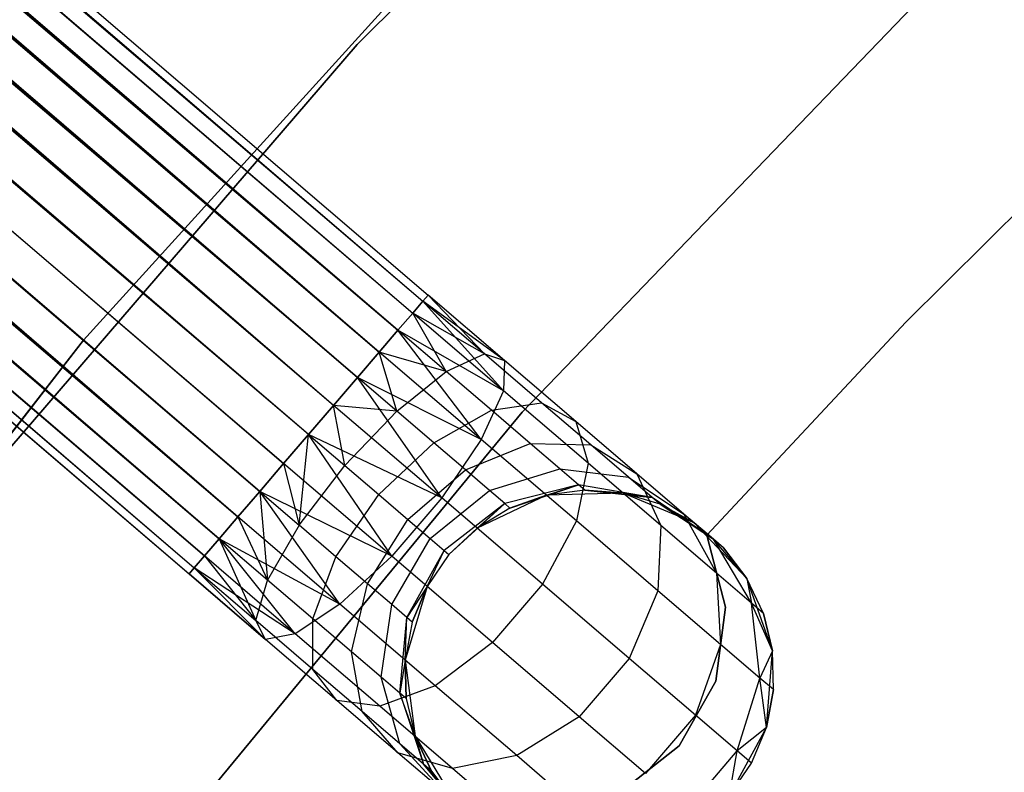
# Model space of a CAD drawing. Extents: x -189 to 189, y -189 to 189.
# Tile 234 of 256: x -34.4 to -29.07, y 26.29 to 30.36. Entities that reach past the tile are written whole.
import ezdxf

# ---------------------------------------------------------------- set-up
doc = ezdxf.new("R2010")
doc.units = 0
doc.header["$LTSCALE"] = 25.4
doc.layers.get('0').update_dxf_attribs({"linetype": 'CONTINUOUS'})

# ---------------------------------------------------------------- blocks, each defined once
blk = doc.blocks.new('CAMELEON-KENAI-C-12244_STL')
at = {"color": 0}
for p, q in [((-127.3222, 110.3222, -9.809), (-32.1848, 28.8707, -9.6045)), ((-127.3222, 110.3222, -9.809), (-32.1848, 28.8707, -9.3955)), ((-127.3222, 110.3222, -9.809), (-32.2131, 28.8376, -9.809)), ((-127.3222, 110.3222, -9.809), (-32.2131, 28.8376, -9.809)), ((-127.3222, 110.3222, -9.809), (-32.1848, 28.8707, -9.6045)), ((-127.3222, 110.3222, -9.809), (-32.1848, 28.8707, -9.3955)), ((-127.2939, 110.3552, -9.3955), (-32.1848, 28.8707, -9.3955)), ((-127.2939, 110.3552, -9.3955), (-32.1848, 28.8707, -9.3955)), ((-127.2939, 110.3552, -9.3955), (-32.2131, 28.8376, -9.191)), ((-127.2939, 110.3552, -9.3955), (-32.2131, 28.8376, -9.191)), ((-127.3775, 110.2576, -9), (-32.2131, 28.8376, -9.191)), ((-127.3775, 110.2576, -9), (-32.2131, 28.8376, -9.191)), ((-127.3775, 110.2576, -9), (-32.2684, 28.7731, -9)), ((-32.4495, 28.5618, -8.691), (-127.3775, 110.2576, -9)), ((-32.4495, 28.5618, -8.691), (-127.3775, 110.2576, -9)), ((-32.3484, 28.6798, -8.8309), (-127.3775, 110.2576, -9)), ((-32.3484, 28.6798, -8.8309), (-127.3775, 110.2576, -9)), ((-127.3775, 110.2576, -9), (-32.2684, 28.7731, -9)), ((-127.4575, 110.1643, -10.1691), (-32.3484, 28.6798, -10.1691)), ((-127.4575, 110.1643, -10.1691), (-32.3484, 28.6798, -10.1691)), ((-127.4575, 110.1643, -10.1691), (-32.2684, 28.7731, -10)), ((-127.4575, 110.1643, -10.1691), (-32.2684, 28.7731, -10)), ((-127.4575, 110.1643, -10.1691), (-32.2131, 28.8376, -9.809)), ((-127.4575, 110.1643, -10.1691), (-32.2131, 28.8376, -9.809)), ((-127.5586, 110.0463, -8.691), (-32.4495, 28.5618, -8.691)), ((-32.6966, 28.2733, -8.5219), (-127.5586, 110.0463, -8.691)), ((-32.6966, 28.2733, -8.5219), (-127.5586, 110.0463, -8.691)), ((-32.5672, 28.4243, -8.5864), (-127.5586, 110.0463, -8.691)), ((-32.5672, 28.4243, -8.5864), (-127.5586, 110.0463, -8.691)), ((-127.5586, 110.0463, -8.691), (-32.4495, 28.5618, -8.691)), ((-127.6764, 109.9088, -10.4135), (-32.5672, 28.4243, -10.4135)), ((-127.6764, 109.9088, -10.4135), (-32.5672, 28.4243, -10.4135)), ((-127.6764, 109.9088, -10.4135), (-32.4495, 28.5618, -10.309)), ((-127.6764, 109.9088, -10.4135), (-32.4495, 28.5618, -10.309)), ((-127.6764, 109.9088, -10.4135), (-32.3484, 28.6798, -10.1691)), ((-127.6764, 109.9088, -10.4135), (-32.3484, 28.6798, -10.1691)), ((-32.6966, 28.2733, -8.5219), (-127.8057, 109.7578, -8.5219)), ((-32.6966, 28.2733, -8.5219), (-127.8057, 109.7578, -8.5219)), ((-32.5672, 28.4243, -10.4135), (-127.941, 109.5999, -10.5)), ((-32.8319, 28.1154, -8.5), (-127.941, 109.5999, -8.5)), ((-32.8319, 28.1154, -8.5), (-127.941, 109.5999, -8.5)), ((-32.6966, 28.2733, -10.4781), (-127.941, 109.5999, -10.5)), ((-32.5672, 28.4243, -10.4135), (-127.941, 109.5999, -10.5)), ((-32.6966, 28.2733, -10.4781), (-127.941, 109.5999, -10.5)), ((-32.8319, 28.1154, -10.5), (-127.941, 109.5999, -10.5)), ((-32.8319, 28.1154, -10.5), (-127.941, 109.5999, -10.5)), ((-128.0763, 109.442, -8.5219), (-32.9671, 27.9575, -8.5219)), ((-33.2143, 27.669, -8.691), (-128.0763, 109.442, -8.5219)), ((-33.2143, 27.669, -8.691), (-128.0763, 109.442, -8.5219)), ((-33.0965, 27.8065, -8.5864), (-128.0763, 109.442, -8.5219)), ((-33.0965, 27.8065, -8.5864), (-128.0763, 109.442, -8.5219)), ((-128.0763, 109.442, -8.5219), (-32.9671, 27.9575, -8.5219)), ((-128.2056, 109.291, -10.4135), (-33.2143, 27.669, -10.309)), ((-128.2056, 109.291, -10.4135), (-33.2143, 27.669, -10.309)), ((-128.2056, 109.291, -10.4135), (-33.0965, 27.8065, -10.4135)), ((-32.8319, 28.1154, -10.5), (-128.2056, 109.291, -10.4135)), ((-32.8319, 28.1154, -10.5), (-128.2056, 109.291, -10.4135)), ((-32.9671, 27.9575, -10.4781), (-128.2056, 109.291, -10.4135)), ((-32.9671, 27.9575, -10.4781), (-128.2056, 109.291, -10.4135)), ((-128.2056, 109.291, -10.4135), (-33.0965, 27.8065, -10.4135)), ((-33.3154, 27.5511, -8.8309), (-128.3234, 109.1535, -8.691)), ((-33.3154, 27.5511, -8.8309), (-128.3234, 109.1535, -8.691)), ((-33.2143, 27.669, -8.691), (-128.3234, 109.1535, -8.691)), ((-33.2143, 27.669, -8.691), (-128.3234, 109.1535, -8.691)), ((-128.4245, 109.0356, -10.1691), (-33.3154, 27.5511, -10.1691)), ((-128.4245, 109.0356, -10.1691), (-33.3154, 27.5511, -10.1691)), ((-128.4245, 109.0356, -10.1691), (-33.2143, 27.669, -10.309)), ((-128.4245, 109.0356, -10.1691), (-33.2143, 27.669, -10.309)), ((-33.3953, 27.4577, -9), (-128.5044, 108.9423, -9)), ((-128.5044, 108.9423, -9), (-33.4506, 27.3932, -9.191)), ((-33.3953, 27.4577, -9), (-128.5044, 108.9423, -9)), ((-33.3154, 27.5511, -8.8309), (-128.5044, 108.9423, -9)), ((-33.3154, 27.5511, -8.8309), (-128.5044, 108.9423, -9)), ((-128.5044, 108.9423, -9), (-33.4506, 27.3932, -9.191)), ((-128.5044, 108.9423, -9), (-33.4789, 27.3602, -9.3955)), ((-128.5044, 108.9423, -9), (-33.4789, 27.3602, -9.3955)), ((-128.5598, 108.8777, -9.809), (-33.4506, 27.3932, -9.809)), ((-128.5598, 108.8777, -9.809), (-33.4506, 27.3932, -9.809)), ((-128.5598, 108.8777, -9.809), (-33.3953, 27.4577, -10)), ((-128.5598, 108.8777, -9.809), (-33.3953, 27.4577, -10)), ((-128.5598, 108.8777, -9.809), (-33.3154, 27.5511, -10.1691)), ((-128.5598, 108.8777, -9.809), (-33.3154, 27.5511, -10.1691)), ((-128.588, 108.8447, -9.3955), (-33.4789, 27.3602, -9.3955)), ((-128.588, 108.8447, -9.3955), (-33.4789, 27.3602, -9.6045)), ((-128.588, 108.8447, -9.3955), (-33.4789, 27.3602, -9.3955)), ((-128.588, 108.8447, -9.3955), (-33.4789, 27.3602, -9.6045)), ((-128.588, 108.8447, -9.3955), (-33.4506, 27.3932, -9.809)), ((-128.588, 108.8447, -9.3955), (-33.4506, 27.3932, -9.809)), ((-30.2182, 32.578, -1), (-32.5687, 30.2276, -1)), ((-32.5687, 30.2276, -8.5), (-30.2182, 32.578, -8.5)), ((-30.2182, 32.578, -1), (-32.5687, 30.2276, -1)), ((-32.5687, 30.2276, -8.5), (-30.2182, 32.578, -8.5)), ((-31.8156, 31.0911, -1), (-34.0505, 28.6254, -1)), ((-34.0505, 28.6254), (-31.8156, 31.0911)), ((-31.8156, 31.0911, -1), (-34.0505, 28.6254, -1)), ((-34.0505, 28.6254), (-31.8156, 31.0911)), ((-31.6757, 28.237, -1), (-29.4208, 30.58, -1)), ((-29.4208, 30.58, -8.5), (-31.6757, 28.237, -8.5)), ((-29.4208, 30.58, -8.5), (-31.6757, 28.237, -8.5)), ((-31.6757, 28.237, -1), (-29.4208, 30.58, -1)), ((-32.5687, 30.2276, -1), (-34.737, 27.708, -1)), ((-34.737, 27.708, -8.5), (-32.5687, 30.2276, -8.5)), ((-32.5687, 30.2276, -1), (-34.737, 27.708, -1)), ((-34.737, 27.708, -8.5), (-32.5687, 30.2276, -8.5)), ((-32.5687, 30.2276, -1), (-32.5687, 30.2276, -8.5)), ((-32.5687, 30.2276, -1), (-32.5687, 30.2276, -8.5)), ((-29.6004, 28.7236, -2), (-28.4799, 29.8353, -2)), ((-28.4799, 29.8353, -4), (-29.6004, 28.7236, -4)), ((-28.4799, 29.8353, -4), (-29.6004, 28.7236, -4)), ((-29.6004, 28.7236, -2), (-28.4799, 29.8353, -2)), ((-32.2131, 28.8376, -9.191), (-32.2684, 28.7731, -9)), ((-32.2684, 28.7731, -10), (-32.2131, 28.8376, -9.809)), ((-32.2684, 28.7731, -10), (-32.2131, 28.8376, -9.809)), ((-32.2131, 28.8376, -9.191), (-32.2684, 28.7731, -9)), ((-32.1848, 28.8707, -9.3955), (-32.2131, 28.8376, -9.191)), ((-32.2131, 28.8376, -9.809), (-32.1848, 28.8707, -9.6045)), ((-32.2131, 28.8376, -9.809), (-32.1848, 28.8707, -9.6045)), ((-32.1848, 28.8707, -9.3955), (-32.2131, 28.8376, -9.191)), ((-31.8807, 28.5529, -9.1334), (-32.2131, 28.8376, -9.191)), ((-31.8807, 28.5529, -9.1334), (-32.2131, 28.8376, -9.191)), ((-31.7712, 28.5163, -9.5328), (-32.2131, 28.8376, -9.809)), ((-31.7712, 28.5163, -9.5328), (-32.2131, 28.8376, -9.809)), ((-31.7771, 28.3521, -9.9148), (-32.2131, 28.8376, -9.809)), ((-31.7771, 28.3521, -9.9148), (-32.2131, 28.8376, -9.809)), ((-31.8807, 28.5529, -9.1334), (-32.1848, 28.8707, -9.3955)), ((-31.8807, 28.5529, -9.1334), (-32.1848, 28.8707, -9.3955)), ((-31.7712, 28.5163, -9.5328), (-32.1848, 28.8707, -9.3955)), ((-31.7712, 28.5163, -9.5328), (-32.1848, 28.8707, -9.6045)), ((-31.7712, 28.5163, -9.5328), (-32.1848, 28.8707, -9.3955)), ((-31.7712, 28.5163, -9.5328), (-32.1848, 28.8707, -9.6045)), ((-32.2684, 28.7731, -9), (-32.3484, 28.6798, -8.8309)), ((-32.3484, 28.6798, -10.1691), (-32.2684, 28.7731, -10)), ((-32.3484, 28.6798, -10.1691), (-32.2684, 28.7731, -10)), ((-32.2684, 28.7731, -9), (-32.3484, 28.6798, -8.8309)), ((-32.0868, 28.4557, -8.7855), (-32.2684, 28.7731, -9)), ((-32.0868, 28.4557, -8.7855), (-32.2684, 28.7731, -9)), ((-31.8807, 28.5529, -9.1334), (-32.2684, 28.7731, -9)), ((-31.8807, 28.5529, -9.1334), (-32.2684, 28.7731, -9)), ((-31.7771, 28.3521, -9.9148), (-32.2684, 28.7731, -10)), ((-31.7771, 28.3521, -9.9148), (-32.2684, 28.7731, -10)), ((-32.3484, 28.6798, -8.8309), (-32.4495, 28.5618, -8.691)), ((-32.4495, 28.5618, -10.309), (-32.3484, 28.6798, -10.1691)), ((-32.4495, 28.5618, -10.309), (-32.3484, 28.6798, -10.1691)), ((-32.3484, 28.6798, -8.8309), (-32.4495, 28.5618, -8.691)), ((-32.0868, 28.4557, -8.7855), (-32.3484, 28.6798, -8.8309)), ((-32.0868, 28.4557, -8.7855), (-32.3484, 28.6798, -8.8309)), ((-31.7771, 28.3521, -9.9148), (-32.3484, 28.6798, -10.1691)), ((-31.7771, 28.3521, -9.9148), (-32.3484, 28.6798, -10.1691)), ((-31.8973, 28.0888, -10.2133), (-32.3484, 28.6798, -10.1691)), ((-31.8973, 28.0888, -10.2133), (-32.3484, 28.6798, -10.1691)), ((-30.6775, 27.5699, -2), (-29.6004, 28.7236, -2)), ((-29.6004, 28.7236, -4), (-30.6775, 27.5699, -4)), ((-29.6004, 28.7236, -4), (-30.6775, 27.5699, -4)), ((-30.6775, 27.5699, -2), (-29.6004, 28.7236, -2)), ((-29.6004, 28.7236, -2), (-29.6004, 28.7236, -4)), ((-29.6004, 28.7236, -2), (-29.6004, 28.7236, -4)), ((-34.0505, 28.6254, -1), (-36.0949, 25.9996, -1)), ((-36.0949, 25.9996), (-34.0505, 28.6254)), ((-34.0505, 28.6254, -1), (-36.0949, 25.9996, -1)), ((-36.0949, 25.9996), (-34.0505, 28.6254)), ((-34.0505, 28.6254, -1), (-34.0505, 28.6254)), ((-34.0505, 28.6254, -1), (-34.0505, 28.6254)), ((-32.4495, 28.5618, -8.691), (-32.5672, 28.4243, -8.5864)), ((-32.5672, 28.4243, -10.4135), (-32.4495, 28.5618, -10.309)), ((-32.5672, 28.4243, -10.4135), (-32.4495, 28.5618, -10.309)), ((-32.4495, 28.5618, -8.691), (-32.5672, 28.4243, -8.5864)), ((-32.3537, 28.2413, -8.5494), (-32.4495, 28.5618, -8.691)), ((-32.3537, 28.2413, -8.5494), (-32.4495, 28.5618, -8.691)), ((-32.0868, 28.4557, -8.7855), (-32.4495, 28.5618, -8.691)), ((-32.0868, 28.4557, -8.7855), (-32.4495, 28.5618, -8.691)), ((-31.8973, 28.0888, -10.2133), (-32.4495, 28.5618, -10.309)), ((-31.8973, 28.0888, -10.2133), (-32.4495, 28.5618, -10.309)), ((-32.0868, 28.4557, -8.7855), (-31.8807, 28.5529, -9.1334)), ((-32.0868, 28.4557, -8.7855), (-31.8807, 28.5529, -9.1334)), ((-31.8807, 28.5529, -9.1334), (-31.7712, 28.5163, -9.5328)), ((-31.571, 28.2876, -8.9644), (-31.8807, 28.5529, -9.1334)), ((-31.571, 28.2876, -8.9644), (-31.8807, 28.5529, -9.1334)), ((-31.8807, 28.5529, -9.1334), (-31.7712, 28.5163, -9.5328)), ((-31.7712, 28.5163, -9.5328), (-31.7771, 28.3521, -9.9148)), ((-31.7712, 28.5163, -9.5328), (-31.7771, 28.3521, -9.9148)), ((-31.3857, 28.186, -9.3226), (-31.7712, 28.5163, -9.5328)), ((-31.3857, 28.186, -9.3226), (-31.7712, 28.5163, -9.5328)), ((-32.5672, 28.4243, -8.5864), (-32.6966, 28.2733, -8.5219)), ((-32.6966, 28.2733, -10.4781), (-32.5672, 28.4243, -10.4135)), ((-32.5672, 28.4243, -8.5864), (-32.6966, 28.2733, -8.5219)), ((-32.6966, 28.2733, -10.4781), (-32.5672, 28.4243, -10.4135)), ((-32.3537, 28.2413, -8.5494), (-32.5672, 28.4243, -8.5864)), ((-32.3537, 28.2413, -8.5494), (-32.5672, 28.4243, -8.5864)), ((-31.8973, 28.0888, -10.2133), (-32.5672, 28.4243, -10.4135)), ((-31.8973, 28.0888, -10.2133), (-32.5672, 28.4243, -10.4135)), ((-32.1113, 27.7718, -10.3767), (-32.5672, 28.4243, -10.4135)), ((-32.1113, 27.7718, -10.3767), (-32.5672, 28.4243, -10.4135)), ((-32.3537, 28.2413, -8.5494), (-32.0868, 28.4557, -8.7855)), ((-32.3537, 28.2413, -8.5494), (-32.0868, 28.4557, -8.7855)), ((-31.843, 28.2468, -8.6526), (-32.0868, 28.4557, -8.7855)), ((-31.843, 28.2468, -8.6526), (-32.0868, 28.4557, -8.7855)), ((-31.7771, 28.3521, -9.9148), (-31.8973, 28.0888, -10.2133)), ((-31.7771, 28.3521, -9.9148), (-31.8973, 28.0888, -10.2133)), ((-31.3192, 27.9598, -9.6651), (-31.7771, 28.3521, -9.9148)), ((-31.3192, 27.9598, -9.6651), (-31.7771, 28.3521, -9.9148)), ((-32.6966, 28.2733, -8.5219), (-32.8319, 28.1154, -8.5)), ((-32.8319, 28.1154, -10.5), (-32.6966, 28.2733, -10.4781)), ((-32.6966, 28.2733, -8.5219), (-32.8319, 28.1154, -8.5)), ((-32.8319, 28.1154, -10.5), (-32.6966, 28.2733, -10.4781)), ((-32.6353, 27.947, -8.4659), (-32.6966, 28.2733, -8.5219)), ((-32.6353, 27.947, -8.4659), (-32.6966, 28.2733, -8.5219)), ((-32.3537, 28.2413, -8.5494), (-32.6966, 28.2733, -8.5219)), ((-32.3537, 28.2413, -8.5494), (-32.6966, 28.2733, -8.5219)), ((-32.1113, 27.7718, -10.3767), (-32.6966, 28.2733, -10.4781)), ((-32.1113, 27.7718, -10.3767), (-32.6966, 28.2733, -10.4781)), ((-32.1547, 28.0709, -8.4409), (-31.843, 28.2468, -8.6526)), ((-32.1547, 28.0709, -8.4409), (-31.843, 28.2468, -8.6526)), ((-31.843, 28.2468, -8.6526), (-31.571, 28.2876, -8.9644)), ((-31.843, 28.2468, -8.6526), (-31.571, 28.2876, -8.9644)), ((-31.6337, 28.0675, -8.4411), (-31.843, 28.2468, -8.6526)), ((-31.6337, 28.0675, -8.4411), (-31.843, 28.2468, -8.6526)), ((-31.571, 28.2876, -8.9644), (-31.3857, 28.186, -9.3226)), ((-31.3051, 28.0597, -8.6957), (-31.571, 28.2876, -8.9644)), ((-31.3051, 28.0597, -8.6957), (-31.571, 28.2876, -8.9644)), ((-31.571, 28.2876, -8.9644), (-31.3857, 28.186, -9.3226)), ((-33.7447, 25.7282, -1), (-31.6757, 28.237, -1)), ((-31.6757, 28.237, -8.5), (-33.7447, 25.7282, -8.5)), ((-31.6757, 28.237, -8.5), (-33.7447, 25.7282, -8.5)), ((-33.7447, 25.7282, -1), (-31.6757, 28.237, -1)), ((-32.6353, 27.947, -8.4659), (-32.3537, 28.2413, -8.5494)), ((-32.6353, 27.947, -8.4659), (-32.3537, 28.2413, -8.5494)), ((-32.1547, 28.0709, -8.4409), (-32.3537, 28.2413, -8.5494)), ((-32.1547, 28.0709, -8.4409), (-32.3537, 28.2413, -8.5494)), ((-31.6757, 28.237, -8.5), (-31.6757, 28.237, -1)), ((-31.6757, 28.237, -8.5), (-31.6757, 28.237, -1)), ((-31.3857, 28.186, -9.3226), (-31.3192, 27.9598, -9.6651)), ((-31.0547, 27.9025, -8.9881), (-31.3857, 28.186, -9.3226)), ((-31.0547, 27.9025, -8.9881), (-31.3857, 28.186, -9.3226)), ((-31.3857, 28.186, -9.3226), (-31.3192, 27.9598, -9.6651)), ((-32.9671, 27.9575, -10.4781), (-32.8319, 28.1154, -10.5)), ((-32.8319, 28.1154, -8.5), (-32.9671, 27.9575, -8.5219)), ((-32.8319, 28.1154, -8.5), (-32.9671, 27.9575, -8.5219)), ((-32.9671, 27.9575, -10.4781), (-32.8319, 28.1154, -10.5)), ((-32.883, 27.6236, -8.5494), (-32.8319, 28.1154, -8.5)), ((-32.883, 27.6236, -8.5494), (-32.8319, 28.1154, -8.5)), ((-32.8319, 28.1154, -8.5), (-32.6353, 27.947, -8.4659)), ((-32.1113, 27.7718, -10.3767), (-32.8319, 28.1154, -10.5)), ((-32.1113, 27.7718, -10.3767), (-32.8319, 28.1154, -10.5)), ((-32.3818, 27.456, -10.3767), (-32.8319, 28.1154, -10.5)), ((-32.3818, 27.456, -10.3767), (-32.8319, 28.1154, -10.5)), ((-32.8319, 28.1154, -8.5), (-32.6353, 27.947, -8.4659)), ((-31.8973, 28.0888, -10.2133), (-32.1113, 27.7718, -10.3767)), ((-31.8973, 28.0888, -10.2133), (-32.1113, 27.7718, -10.3767)), ((-31.3829, 27.648, -9.9327), (-31.8973, 28.0888, -10.2133)), ((-31.3829, 27.648, -9.9327), (-31.8973, 28.0888, -10.2133)), ((-32.4522, 27.7901, -8.366), (-32.1547, 28.0709, -8.4409)), ((-32.4522, 27.7901, -8.366), (-32.1547, 28.0709, -8.4409)), ((-31.9838, 27.9245, -8.2682), (-32.1547, 28.0709, -8.4409)), ((-31.9838, 27.9245, -8.2682), (-32.1547, 28.0709, -8.4409)), ((-31.9838, 27.9245, -8.2682), (-31.6337, 28.0675, -8.4411)), ((-31.9838, 27.9245, -8.2682), (-31.6337, 28.0675, -8.4411)), ((-31.6337, 28.0675, -8.4411), (-31.3051, 28.0597, -8.6957)), ((-31.4731, 27.9299, -8.1654), (-31.6337, 28.0675, -8.4411)), ((-31.4731, 27.9299, -8.1654), (-31.6337, 28.0675, -8.4411)), ((-31.6337, 28.0675, -8.4411), (-31.3051, 28.0597, -8.6957)), ((-31.3051, 28.0597, -8.6957), (-31.0547, 27.9025, -8.9881)), ((-31.101, 27.8849, -8.3455), (-31.3051, 28.0597, -8.6957)), ((-31.101, 27.8849, -8.3455), (-31.3051, 28.0597, -8.6957)), ((-31.3051, 28.0597, -8.6957), (-31.0547, 27.9025, -8.9881)), ((-33.0965, 27.8065, -10.4135), (-32.9671, 27.9575, -10.4781)), ((-32.9671, 27.9575, -8.5219), (-33.0965, 27.8065, -8.5864)), ((-32.9671, 27.9575, -8.5219), (-33.0965, 27.8065, -8.5864)), ((-33.0965, 27.8065, -10.4135), (-32.9671, 27.9575, -10.4781)), ((-32.3818, 27.456, -10.3767), (-32.9671, 27.9575, -10.4781)), ((-32.3818, 27.456, -10.3767), (-32.9671, 27.9575, -10.4781)), ((-32.9671, 27.9575, -8.5219), (-32.883, 27.6236, -8.5494)), ((-32.9671, 27.9575, -8.5219), (-32.883, 27.6236, -8.5494)), ((-32.883, 27.6236, -8.5494), (-32.6353, 27.947, -8.4659)), ((-32.883, 27.6236, -8.5494), (-32.6353, 27.947, -8.4659)), ((-32.6353, 27.947, -8.4659), (-32.4522, 27.7901, -8.366)), ((-32.6353, 27.947, -8.4659), (-32.4522, 27.7901, -8.366)), ((-32.2949, 27.6554, -8.2071), (-31.9838, 27.9245, -8.2682)), ((-32.2949, 27.6554, -8.2071), (-31.9838, 27.9245, -8.2682)), ((-31.8527, 27.8121, -8.0432), (-31.9838, 27.9245, -8.2682)), ((-31.8527, 27.8121, -8.0432), (-31.9838, 27.9245, -8.2682)), ((-31.8527, 27.8121, -8.0432), (-31.4731, 27.9299, -8.1654)), ((-31.8527, 27.8121, -8.0432), (-31.4731, 27.9299, -8.1654)), ((-31.4731, 27.9299, -8.1654), (-31.101, 27.8849, -8.3455)), ((-31.3721, 27.8434, -7.8445), (-31.4731, 27.9299, -8.1654)), ((-31.3721, 27.8434, -7.8445), (-31.4731, 27.9299, -8.1654)), ((-31.4731, 27.9299, -8.1654), (-31.101, 27.8849, -8.3455)), ((-31.3192, 27.9598, -9.6651), (-31.3829, 27.648, -9.9327)), ((-31.3192, 27.9598, -9.6651), (-31.3829, 27.648, -9.9327)), ((-30.926, 27.6229, -9.2678), (-31.3192, 27.9598, -9.6651)), ((-30.926, 27.6229, -9.2678), (-31.3192, 27.9598, -9.6651)), ((-31.101, 27.8849, -8.3455), (-30.8007, 27.6849, -8.5523)), ((-30.9727, 27.775, -7.9377), (-31.101, 27.8849, -8.3455)), ((-30.9727, 27.775, -7.9377), (-31.101, 27.8849, -8.3455)), ((-31.101, 27.8849, -8.3455), (-30.8007, 27.6849, -8.5523)), ((-31.0547, 27.9025, -8.9881), (-30.926, 27.6229, -9.2678)), ((-30.8007, 27.6849, -8.5523), (-31.0547, 27.9025, -8.9881)), ((-30.8007, 27.6849, -8.5523), (-31.0547, 27.9025, -8.9881)), ((-31.0547, 27.9025, -8.9881), (-30.926, 27.6229, -9.2678)), ((-31.3721, 27.8434, -7.8445), (-31.7703, 27.7415, -7.7812)), ((-31.3721, 27.8434, -7.8445), (-31.7703, 27.7415, -7.7812)), ((-31.7422, 27.7174, -7.5), (-31.3721, 27.8434, -7.8445)), ((-31.7422, 27.7174, -7.5), (-31.3721, 27.8434, -7.8445)), ((-31.545, 27.7869, -7.5), (-31.3721, 27.8434, -7.8445)), ((-31.545, 27.7869, -7.5), (-31.3721, 27.8434, -7.8445)), ((-31.3377, 27.8139, -7.5), (-31.3721, 27.8434, -7.8445)), ((-31.3377, 27.8139, -7.5), (-31.3721, 27.8434, -7.8445)), ((-30.9727, 27.775, -7.9377), (-31.3721, 27.8434, -7.8445)), ((-30.9727, 27.775, -7.9377), (-31.3721, 27.8434, -7.8445)), ((-33.2143, 27.669, -10.309), (-33.0965, 27.8065, -10.4135)), ((-33.0965, 27.8065, -8.5864), (-33.2143, 27.669, -8.691)), ((-33.0965, 27.8065, -8.5864), (-33.2143, 27.669, -8.691)), ((-33.2143, 27.669, -10.309), (-33.0965, 27.8065, -10.4135)), ((-32.3818, 27.456, -10.3767), (-33.0965, 27.8065, -10.4135)), ((-32.3818, 27.456, -10.3767), (-33.0965, 27.8065, -10.4135)), ((-32.6622, 27.196, -10.2133), (-33.0965, 27.8065, -10.4135)), ((-32.6622, 27.196, -10.2133), (-33.0965, 27.8065, -10.4135)), ((-33.0965, 27.8065, -8.5864), (-32.883, 27.6236, -8.5494)), ((-33.0965, 27.8065, -8.5864), (-32.883, 27.6236, -8.5494)), ((-33.0965, 27.8065, -8.5864), (-33.0538, 27.327, -8.7855)), ((-33.0965, 27.8065, -8.5864), (-33.0538, 27.327, -8.7855)), ((-32.684, 27.4531, -8.4409), (-32.4522, 27.7901, -8.366)), ((-32.684, 27.4531, -8.4409), (-32.4522, 27.7901, -8.366)), ((-32.4522, 27.7901, -8.366), (-32.2949, 27.6554, -8.2071)), ((-32.4522, 27.7901, -8.366), (-32.2949, 27.6554, -8.2071)), ((-32.1113, 27.7718, -10.3767), (-32.3818, 27.456, -10.3767)), ((-32.1113, 27.7718, -10.3767), (-32.3818, 27.456, -10.3767)), ((-32.1742, 27.552, -8), (-31.8527, 27.8121, -8.0432)), ((-32.1742, 27.552, -8), (-31.8527, 27.8121, -8.0432)), ((-31.5658, 27.3045, -10.0792), (-32.1113, 27.7718, -10.3767)), ((-31.5658, 27.3045, -10.0792), (-32.1113, 27.7718, -10.3767)), ((-31.545, 27.7869, -2), (-31.9206, 27.6085, -2)), ((-31.545, 27.7869, -2), (-31.9206, 27.6085, -2)), ((-31.7703, 27.7415, -7.7812), (-31.8527, 27.8121, -8.0432)), ((-31.7703, 27.7415, -7.7812), (-31.8527, 27.8121, -8.0432)), ((-31.545, 27.7869, -7.5), (-31.7422, 27.7174, -7.5)), ((-31.7422, 27.7174, -7.5), (-31.545, 27.7869, -2)), ((-31.7422, 27.7174, -7.5), (-31.545, 27.7869, -2)), ((-31.545, 27.7869, -7.5), (-31.7422, 27.7174, -7.5)), ((-31.3377, 27.8139, -7.5), (-31.545, 27.7869, -2)), ((-31.3377, 27.8139, -7.5), (-31.545, 27.7869, -7.5)), ((-31.3377, 27.8139, -7.5), (-31.545, 27.7869, -2)), ((-31.3377, 27.8139, -7.5), (-31.545, 27.7869, -7.5)), ((-31.1293, 27.7971, -2), (-31.545, 27.7869, -2)), ((-31.1293, 27.7971, -2), (-31.545, 27.7869, -2)), ((-31.545, 27.7869, -7.5), (-31.545, 27.7869, -2)), ((-31.545, 27.7869, -7.5), (-31.545, 27.7869, -2)), ((-31.1293, 27.7971, -7.5), (-31.3377, 27.8139, -7.5)), ((-31.3377, 27.8139, -7.5), (-31.1293, 27.7971, -2)), ((-31.3377, 27.8139, -7.5), (-31.1293, 27.7971, -2)), ((-31.3377, 27.8139, -7.5), (-30.9727, 27.775, -7.9377)), ((-31.1293, 27.7971, -7.5), (-31.3377, 27.8139, -7.5)), ((-31.3377, 27.8139, -7.5), (-30.9727, 27.775, -7.9377)), ((-30.7454, 27.6374, -2), (-31.1293, 27.7971, -2)), ((-30.929, 27.7375, -7.5), (-31.1293, 27.7971, -2)), ((-30.7454, 27.6374, -2), (-31.1293, 27.7971, -2)), ((-30.929, 27.7375, -7.5), (-31.1293, 27.7971, -7.5)), ((-31.1293, 27.7971, -7.5), (-31.1293, 27.7971, -2)), ((-30.929, 27.7375, -7.5), (-31.1293, 27.7971, -2)), ((-31.1293, 27.7971, -7.5), (-31.1293, 27.7971, -2)), ((-31.1293, 27.7971, -7.5), (-30.9727, 27.775, -7.9377)), ((-31.1293, 27.7971, -7.5), (-30.9727, 27.775, -7.9377)), ((-30.929, 27.7375, -7.5), (-31.1293, 27.7971, -7.5)), ((-30.929, 27.7375, -7.5), (-30.9727, 27.775, -7.9377)), ((-30.929, 27.7375, -7.5), (-30.9727, 27.775, -7.9377)), ((-30.6411, 27.5481, -8.0447), (-30.9727, 27.775, -7.9377)), ((-30.6411, 27.5481, -8.0447), (-30.9727, 27.775, -7.9377)), ((-31.7703, 27.7415, -7.7812), (-32.0983, 27.487, -7.7588)), ((-31.7703, 27.7415, -7.7812), (-32.0983, 27.487, -7.7588)), ((-32.0725, 27.4648, -7.5), (-31.7703, 27.7415, -7.7812)), ((-32.0725, 27.4648, -7.5), (-31.7703, 27.7415, -7.7812)), ((-31.9206, 27.6085, -7.5), (-31.7703, 27.7415, -7.7812)), ((-31.9206, 27.6085, -7.5), (-31.7703, 27.7415, -7.7812)), ((-31.7422, 27.7174, -7.5), (-31.9206, 27.6085, -2)), ((-31.7422, 27.7174, -7.5), (-31.9206, 27.6085, -2)), ((-31.7422, 27.7174, -7.5), (-31.9206, 27.6085, -7.5)), ((-31.7422, 27.7174, -7.5), (-31.9206, 27.6085, -7.5)), ((-31.7422, 27.7174, -7.5), (-31.7703, 27.7415, -7.7812)), ((-31.7422, 27.7174, -7.5), (-31.7703, 27.7415, -7.7812)), ((-30.7454, 27.6374, -7.5), (-30.929, 27.7375, -7.5)), ((-30.929, 27.7375, -7.5), (-30.7454, 27.6374, -2)), ((-30.929, 27.7375, -7.5), (-30.7454, 27.6374, -2)), ((-30.929, 27.7375, -7.5), (-30.6411, 27.5481, -8.0447)), ((-30.929, 27.7375, -7.5), (-30.6411, 27.5481, -8.0447)), ((-30.7454, 27.6374, -7.5), (-30.929, 27.7375, -7.5)), ((-33.3154, 27.5511, -10.1691), (-33.2143, 27.669, -10.309)), ((-33.2143, 27.669, -8.691), (-33.3154, 27.5511, -8.8309)), ((-33.2143, 27.669, -8.691), (-33.3154, 27.5511, -8.8309)), ((-33.3154, 27.5511, -10.1691), (-33.2143, 27.669, -10.309)), ((-32.6622, 27.196, -10.2133), (-33.2143, 27.669, -10.309)), ((-32.6622, 27.196, -10.2133), (-33.2143, 27.669, -10.309)), ((-33.2143, 27.669, -8.691), (-33.0538, 27.327, -8.7855)), ((-33.2143, 27.669, -8.691), (-33.0538, 27.327, -8.7855)), ((-30.8007, 27.6849, -8.5523), (-30.6243, 27.3644, -8.75)), ((-30.6411, 27.5481, -8.0447), (-30.8007, 27.6849, -8.5523)), ((-30.6411, 27.5481, -8.0447), (-30.8007, 27.6849, -8.5523)), ((-30.8007, 27.6849, -8.5523), (-30.6243, 27.3644, -8.75)), ((-32.883, 27.6236, -8.5494), (-33.0538, 27.327, -8.7855)), ((-32.883, 27.6236, -8.5494), (-33.0538, 27.327, -8.7855)), ((-32.684, 27.4531, -8.4409), (-32.883, 27.6236, -8.5494)), ((-32.684, 27.4531, -8.4409), (-32.883, 27.6236, -8.5494)), ((-32.5131, 27.3067, -8.2682), (-32.2949, 27.6554, -8.2071)), ((-32.5131, 27.3067, -8.2682), (-32.2949, 27.6554, -8.2071)), ((-32.2949, 27.6554, -8.2071), (-32.1742, 27.552, -8)), ((-32.2949, 27.6554, -8.2071), (-32.1742, 27.552, -8)), ((-31.9206, 27.6085, -2), (-32.0725, 27.4648, -2)), ((-31.9206, 27.6085, -7.5), (-32.0725, 27.4648, -7.5)), ((-31.9206, 27.6085, -2), (-32.0725, 27.4648, -2)), ((-31.9206, 27.6085, -7.5), (-32.0725, 27.4648, -7.5)), ((-31.9206, 27.6085, -7.5), (-31.9206, 27.6085, -2)), ((-31.9206, 27.6085, -7.5), (-31.9206, 27.6085, -2)), ((-31.3829, 27.648, -9.9327), (-31.5658, 27.3045, -10.0792)), ((-31.3829, 27.648, -9.9327), (-31.5658, 27.3045, -10.0792)), ((-30.9411, 27.2695, -9.4863), (-31.3829, 27.648, -9.9327)), ((-30.9411, 27.2695, -9.4863), (-31.3829, 27.648, -9.9327)), ((-30.926, 27.6229, -9.2678), (-30.9411, 27.2695, -9.4863)), ((-30.926, 27.6229, -9.2678), (-30.9411, 27.2695, -9.4863)), ((-30.6243, 27.3644, -8.75), (-30.926, 27.6229, -9.2678)), ((-30.6243, 27.3644, -8.75), (-30.926, 27.6229, -9.2678)), ((-30.4596, 27.3354, -2), (-30.7454, 27.6374, -2)), ((-30.5866, 27.5014, -7.5), (-30.7454, 27.6374, -2)), ((-30.4596, 27.3354, -2), (-30.7454, 27.6374, -2)), ((-30.5866, 27.5014, -7.5), (-30.7454, 27.6374, -2)), ((-30.7454, 27.6374, -7.5), (-30.6411, 27.5481, -8.0447)), ((-30.7454, 27.6374, -7.5), (-30.7454, 27.6374, -2)), ((-30.7454, 27.6374, -7.5), (-30.7454, 27.6374, -2)), ((-30.7454, 27.6374, -7.5), (-30.6411, 27.5481, -8.0447)), ((-32.382, 27.1944, -8.0432), (-32.1742, 27.552, -8)), ((-32.382, 27.1944, -8.0432), (-32.1742, 27.552, -8)), ((-32.1742, 27.552, -8), (-32.0983, 27.487, -7.7588)), ((-32.1742, 27.552, -8), (-32.0983, 27.487, -7.7588)), ((-30.5752, 27.1801, -2), (-30.6775, 27.5699, -2)), ((-30.6775, 27.5699, -2), (-30.6775, 27.5699, -4)), ((-30.6775, 27.5699, -4), (-30.5752, 27.1801, -4)), ((-30.6775, 27.5699, -2), (-30.6775, 27.5699, -4)), ((-30.6775, 27.5699, -4), (-30.5752, 27.1801, -4)), ((-30.5752, 27.1801, -2), (-30.6775, 27.5699, -2)), ((-33.3953, 27.4577, -10), (-33.3154, 27.5511, -10.1691)), ((-33.3154, 27.5511, -8.8309), (-33.3953, 27.4577, -9)), ((-33.3154, 27.5511, -8.8309), (-33.3953, 27.4577, -9)), ((-33.3953, 27.4577, -10), (-33.3154, 27.5511, -10.1691)), ((-32.6622, 27.196, -10.2133), (-33.3154, 27.5511, -10.1691)), ((-32.6622, 27.196, -10.2133), (-33.3154, 27.5511, -10.1691)), ((-32.904, 27.0368, -9.9148), (-33.3154, 27.5511, -10.1691)), ((-32.904, 27.0368, -9.9148), (-33.3154, 27.5511, -10.1691)), ((-33.0538, 27.327, -8.7855), (-33.3154, 27.5511, -8.8309)), ((-33.3154, 27.5511, -8.8309), (-33.1183, 27.1084, -9.1334)), ((-33.3154, 27.5511, -8.8309), (-33.1183, 27.1084, -9.1334)), ((-33.0538, 27.327, -8.7855), (-33.3154, 27.5511, -8.8309)), ((-30.5866, 27.5014, -7.5), (-30.6411, 27.5481, -8.0447)), ((-30.5866, 27.5014, -7.5), (-30.6411, 27.5481, -8.0447)), ((-30.4596, 27.3354, -7.5), (-30.6411, 27.5481, -8.0447)), ((-30.4596, 27.3354, -7.5), (-30.6411, 27.5481, -8.0447)), ((-30.4346, 27.202, -8.147), (-30.6411, 27.5481, -8.0447)), ((-30.4346, 27.202, -8.147), (-30.6411, 27.5481, -8.0447)), ((-30.4596, 27.3354, -7.5), (-30.5866, 27.5014, -7.5)), ((-30.5866, 27.5014, -7.5), (-30.4596, 27.3354, -2)), ((-30.5866, 27.5014, -7.5), (-30.4596, 27.3354, -2)), ((-30.4596, 27.3354, -7.5), (-30.5866, 27.5014, -7.5)), ((-33.4506, 27.3932, -9.809), (-33.3953, 27.4577, -10)), ((-33.3953, 27.4577, -9), (-33.4506, 27.3932, -9.191)), ((-33.3953, 27.4577, -9), (-33.4506, 27.3932, -9.191)), ((-33.4506, 27.3932, -9.809), (-33.3953, 27.4577, -10)), ((-32.904, 27.0368, -9.9148), (-33.3953, 27.4577, -10)), ((-32.904, 27.0368, -9.9148), (-33.3953, 27.4577, -10)), ((-33.3953, 27.4577, -9), (-33.1183, 27.1084, -9.1334)), ((-33.3953, 27.4577, -9), (-33.1183, 27.1084, -9.1334)), ((-32.81, 27.1181, -8.6526), (-32.684, 27.4531, -8.4409)), ((-32.81, 27.1181, -8.6526), (-32.684, 27.4531, -8.4409)), ((-32.5131, 27.3067, -8.2682), (-32.684, 27.4531, -8.4409)), ((-32.5131, 27.3067, -8.2682), (-32.684, 27.4531, -8.4409)), ((-32.3818, 27.456, -10.3767), (-32.6622, 27.196, -10.2133)), ((-32.3818, 27.456, -10.3767), (-32.6622, 27.196, -10.2133)), ((-31.8363, 26.9887, -10.0792), (-32.3818, 27.456, -10.3767)), ((-31.8363, 26.9887, -10.0792), (-32.3818, 27.456, -10.3767)), ((-32.2996, 27.1238, -7.7812), (-32.0983, 27.487, -7.7588)), ((-32.2996, 27.1238, -7.7812), (-32.0983, 27.487, -7.7588)), ((-32.1911, 27.2927, -7.5), (-32.0983, 27.487, -7.7588)), ((-32.1911, 27.2927, -7.5), (-32.0983, 27.487, -7.7588)), ((-32.0725, 27.4648, -2), (-32.1911, 27.2927, -2)), ((-32.0725, 27.4648, -7.5), (-32.1911, 27.2927, -7.5)), ((-32.0725, 27.4648, -2), (-32.1911, 27.2927, -2)), ((-32.0725, 27.4648, -7.5), (-32.1911, 27.2927, -7.5)), ((-32.0983, 27.487, -7.7588), (-32.0725, 27.4648, -7.5)), ((-32.0983, 27.487, -7.7588), (-32.0725, 27.4648, -7.5)), ((-32.0725, 27.4648, -7.5), (-32.0725, 27.4648, -2)), ((-32.0725, 27.4648, -7.5), (-32.0725, 27.4648, -2)), ((-33.4789, 27.3602, -9.6045), (-33.4506, 27.3932, -9.809)), ((-33.4506, 27.3932, -9.191), (-33.4789, 27.3602, -9.3955)), ((-33.4506, 27.3932, -9.191), (-33.4789, 27.3602, -9.3955)), ((-33.4789, 27.3602, -9.6045), (-33.4506, 27.3932, -9.809)), ((-32.904, 27.0368, -9.9148), (-33.4506, 27.3932, -9.809)), ((-32.904, 27.0368, -9.9148), (-33.4506, 27.3932, -9.809)), ((-33.0653, 27.0058, -9.5328), (-33.4506, 27.3932, -9.809)), ((-33.0653, 27.0058, -9.5328), (-33.4506, 27.3932, -9.809)), ((-33.4506, 27.3932, -9.191), (-33.1183, 27.1084, -9.1334)), ((-33.4506, 27.3932, -9.191), (-33.1183, 27.1084, -9.1334)), ((-33.4506, 27.3932, -9.191), (-33.0653, 27.0058, -9.5328)), ((-33.4506, 27.3932, -9.191), (-33.0653, 27.0058, -9.5328)), ((-33.0653, 27.0058, -9.5328), (-33.4789, 27.3602, -9.6045)), ((-33.4789, 27.3602, -9.3955), (-33.0653, 27.0058, -9.5328)), ((-33.4789, 27.3602, -9.3955), (-33.0653, 27.0058, -9.5328)), ((-33.0653, 27.0058, -9.5328), (-33.4789, 27.3602, -9.6045)), ((-30.6243, 27.3644, -8.75), (-30.6021, 26.979, -8.9045)), ((-30.4346, 27.202, -8.147), (-30.6243, 27.3644, -8.75)), ((-30.4346, 27.202, -8.147), (-30.6243, 27.3644, -8.75)), ((-30.6243, 27.3644, -8.75), (-30.6021, 26.979, -8.9045)), ((-33.1183, 27.1084, -9.1334), (-33.0538, 27.327, -8.7855)), ((-33.1183, 27.1084, -9.1334), (-33.0538, 27.327, -8.7855)), ((-32.81, 27.1181, -8.6526), (-33.0538, 27.327, -8.7855)), ((-32.81, 27.1181, -8.6526), (-33.0538, 27.327, -8.7855)), ((-32.6007, 26.9388, -8.4411), (-32.5131, 27.3067, -8.2682)), ((-32.6007, 26.9388, -8.4411), (-32.5131, 27.3067, -8.2682)), ((-32.382, 27.1944, -8.0432), (-32.5131, 27.3067, -8.2682)), ((-32.382, 27.1944, -8.0432), (-32.5131, 27.3067, -8.2682)), ((-32.1911, 27.2927, -2), (-32.3099, 26.8942, -2)), ((-32.1911, 27.2927, -2), (-32.3099, 26.8942, -2)), ((-32.1911, 27.2927, -7.5), (-32.2996, 27.1238, -7.7812)), ((-32.1911, 27.2927, -7.5), (-32.2996, 27.1238, -7.7812)), ((-32.1911, 27.2927, -7.5), (-32.2714, 27.0997, -7.5)), ((-32.2714, 27.0997, -7.5), (-32.1911, 27.2927, -2)), ((-32.2714, 27.0997, -7.5), (-32.1911, 27.2927, -2)), ((-32.1911, 27.2927, -7.5), (-32.2714, 27.0997, -7.5)), ((-32.1911, 27.2927, -7.5), (-32.1911, 27.2927, -2)), ((-32.1911, 27.2927, -7.5), (-32.1911, 27.2927, -2)), ((-31.5658, 27.3045, -10.0792), (-31.8363, 26.9887, -10.0792)), ((-31.5658, 27.3045, -10.0792), (-31.8363, 26.9887, -10.0792)), ((-31.0974, 26.9032, -9.6059), (-31.5658, 27.3045, -10.0792)), ((-31.0974, 26.9032, -9.6059), (-31.5658, 27.3045, -10.0792)), ((-30.3214, 26.9432, -2), (-30.4596, 27.3354, -2)), ((-30.3699, 27.1465, -7.5), (-30.4596, 27.3354, -2)), ((-30.3214, 26.9432, -2), (-30.4596, 27.3354, -2)), ((-30.3699, 27.1465, -7.5), (-30.4596, 27.3354, -7.5)), ((-30.4596, 27.3354, -7.5), (-30.4596, 27.3354, -2)), ((-30.3699, 27.1465, -7.5), (-30.4596, 27.3354, -2)), ((-30.4596, 27.3354, -7.5), (-30.4596, 27.3354, -2)), ((-30.4596, 27.3354, -7.5), (-30.4346, 27.202, -8.147)), ((-30.3699, 27.1465, -7.5), (-30.4596, 27.3354, -7.5)), ((-30.4596, 27.3354, -7.5), (-30.4346, 27.202, -8.147)), ((-30.9411, 27.2695, -9.4863), (-31.0974, 26.9032, -9.6059)), ((-30.9411, 27.2695, -9.4863), (-31.0974, 26.9032, -9.6059)), ((-30.6021, 26.979, -8.9045), (-30.9411, 27.2695, -9.4863)), ((-30.6021, 26.979, -8.9045), (-30.9411, 27.2695, -9.4863)), ((-32.6622, 27.196, -10.2133), (-32.904, 27.0368, -9.9148)), ((-32.6622, 27.196, -10.2133), (-32.904, 27.0368, -9.9148)), ((-32.1477, 26.7552, -9.9327), (-32.6622, 27.196, -10.2133)), ((-32.1477, 26.7552, -9.9327), (-32.6622, 27.196, -10.2133)), ((-32.4401, 26.8012, -8.1654), (-32.382, 27.1944, -8.0432)), ((-32.4401, 26.8012, -8.1654), (-32.382, 27.1944, -8.0432)), ((-32.2996, 27.1238, -7.7812), (-32.382, 27.1944, -8.0432)), ((-32.2996, 27.1238, -7.7812), (-32.382, 27.1944, -8.0432)), ((-30.6272, 26.7806, -2), (-30.5752, 27.1801, -2)), ((-30.5752, 27.1801, -4), (-30.6272, 26.7806, -4)), ((-30.5752, 27.1801, -4), (-30.6272, 26.7806, -4)), ((-30.6272, 26.7806, -2), (-30.5752, 27.1801, -2)), ((-30.5752, 27.1801, -2), (-30.5752, 27.1801, -4)), ((-30.5752, 27.1801, -2), (-30.5752, 27.1801, -4)), ((-30.3699, 27.1465, -7.5), (-30.4346, 27.202, -8.147)), ((-30.3699, 27.1465, -7.5), (-30.4346, 27.202, -8.147)), ((-30.3214, 26.9432, -7.5), (-30.4346, 27.202, -8.147)), ((-30.3214, 26.9432, -7.5), (-30.4346, 27.202, -8.147)), ((-30.389, 26.7965, -8.227), (-30.4346, 27.202, -8.147)), ((-30.389, 26.7965, -8.227), (-30.4346, 27.202, -8.147)), ((-30.3214, 26.9432, -7.5), (-30.3699, 27.1465, -7.5)), ((-30.3699, 27.1465, -7.5), (-30.3214, 26.9432, -2)), ((-30.3699, 27.1465, -7.5), (-30.3214, 26.9432, -2)), ((-30.3214, 26.9432, -7.5), (-30.3699, 27.1465, -7.5)), ((-33.0653, 27.0058, -9.5328), (-33.1183, 27.1084, -9.1334)), ((-32.8086, 26.8431, -8.9644), (-33.1183, 27.1084, -9.1334)), ((-33.0653, 27.0058, -9.5328), (-33.1183, 27.1084, -9.1334)), ((-32.8086, 26.8431, -8.9644), (-33.1183, 27.1084, -9.1334)), ((-32.8086, 26.8431, -8.9644), (-32.81, 27.1181, -8.6526)), ((-32.6007, 26.9388, -8.4411), (-32.81, 27.1181, -8.6526)), ((-32.8086, 26.8431, -8.9644), (-32.81, 27.1181, -8.6526)), ((-32.6007, 26.9388, -8.4411), (-32.81, 27.1181, -8.6526)), ((-32.3391, 26.7147, -7.8445), (-32.2996, 27.1238, -7.7812)), ((-32.3391, 26.7147, -7.8445), (-32.2996, 27.1238, -7.7812)), ((-32.3099, 26.8942, -7.5), (-32.2996, 27.1238, -7.7812)), ((-32.3099, 26.8942, -7.5), (-32.2996, 27.1238, -7.7812)), ((-32.2714, 27.0997, -7.5), (-32.3099, 26.8942, -2)), ((-32.2714, 27.0997, -7.5), (-32.3099, 26.8942, -7.5)), ((-32.2714, 27.0997, -7.5), (-32.3099, 26.8942, -2)), ((-32.2714, 27.0997, -7.5), (-32.3099, 26.8942, -7.5)), ((-32.2714, 27.0997, -7.5), (-32.2996, 27.1238, -7.7812)), ((-32.2714, 27.0997, -7.5), (-32.2996, 27.1238, -7.7812)), ((-32.904, 27.0368, -9.9148), (-33.0653, 27.0058, -9.5328)), ((-32.904, 27.0368, -9.9148), (-33.0653, 27.0058, -9.5328)), ((-32.4461, 26.6445, -9.6651), (-32.904, 27.0368, -9.9148)), ((-32.4461, 26.6445, -9.6651), (-32.904, 27.0368, -9.9148)), ((-32.6798, 26.6755, -9.3226), (-33.0653, 27.0058, -9.5328)), ((-32.6798, 26.6755, -9.3226), (-33.0653, 27.0058, -9.5328)), ((-31.8363, 26.9887, -10.0792), (-32.1477, 26.7552, -9.9327)), ((-31.8363, 26.9887, -10.0792), (-32.1477, 26.7552, -9.9327)), ((-31.3679, 26.5874, -9.6059), (-31.8363, 26.9887, -10.0792)), ((-31.3679, 26.5874, -9.6059), (-31.8363, 26.9887, -10.0792)), ((-30.6021, 26.979, -8.9045), (-30.738, 26.5953, -8.9891)), ((-30.6021, 26.979, -8.9045), (-30.738, 26.5953, -8.9891)), ((-30.389, 26.7965, -8.227), (-30.6021, 26.979, -8.9045)), ((-30.389, 26.7965, -8.227), (-30.6021, 26.979, -8.9045)), ((-32.5426, 26.6152, -8.6957), (-32.6007, 26.9388, -8.4411)), ((-32.4401, 26.8012, -8.1654), (-32.6007, 26.9388, -8.4411)), ((-32.5426, 26.6152, -8.6957), (-32.6007, 26.9388, -8.4411)), ((-32.4401, 26.8012, -8.1654), (-32.6007, 26.9388, -8.4411)), ((-30.3214, 26.9432, -7.5), (-30.389, 26.7965, -8.227)), ((-30.3214, 26.9432, -7.5), (-30.389, 26.7965, -8.227)), ((-30.3547, 26.5287, -2), (-30.3214, 26.9432, -2)), ((-30.3547, 26.5287, -2), (-30.3214, 26.9432, -2)), ((-30.3163, 26.7342, -7.5), (-30.3214, 26.9432, -2)), ((-30.3163, 26.7342, -7.5), (-30.3214, 26.9432, -7.5)), ((-30.3214, 26.9432, -7.5), (-30.3214, 26.9432, -2)), ((-30.3163, 26.7342, -7.5), (-30.3214, 26.9432, -2)), ((-30.3214, 26.9432, -7.5), (-30.3214, 26.9432, -2)), ((-30.3163, 26.7342, -7.5), (-30.3214, 26.9432, -7.5)), ((-32.3099, 26.8942, -7.5), (-32.3391, 26.7147, -7.8445)), ((-32.3099, 26.8942, -7.5), (-32.3391, 26.7147, -7.8445)), ((-32.3099, 26.8942, -2), (-32.2562, 26.4818, -2)), ((-32.3099, 26.8942, -7.5), (-32.3099, 26.8942, -2)), ((-32.3099, 26.8942, -7.5), (-32.3099, 26.8942, -2)), ((-32.3099, 26.8942, -7.5), (-32.3047, 26.6852, -7.5)), ((-32.3047, 26.6852, -7.5), (-32.3099, 26.8942, -2)), ((-32.3047, 26.6852, -7.5), (-32.3099, 26.8942, -2)), ((-32.3099, 26.8942, -2), (-32.2562, 26.4818, -2)), ((-32.3099, 26.8942, -7.5), (-32.3047, 26.6852, -7.5)), ((-31.0974, 26.9032, -9.6059), (-31.3679, 26.5874, -9.6059)), ((-31.0974, 26.9032, -9.6059), (-31.3679, 26.5874, -9.6059)), ((-30.738, 26.5953, -8.9891), (-31.0974, 26.9032, -9.6059)), ((-30.738, 26.5953, -8.9891), (-31.0974, 26.9032, -9.6059)), ((-32.6798, 26.6755, -9.3226), (-32.8086, 26.8431, -8.9644)), ((-32.5426, 26.6152, -8.6957), (-32.8086, 26.8431, -8.9644)), ((-32.6798, 26.6755, -9.3226), (-32.8086, 26.8431, -8.9644)), ((-32.5426, 26.6152, -8.6957), (-32.8086, 26.8431, -8.9644)), ((-32.1477, 26.7552, -9.9327), (-32.4461, 26.6445, -9.6651)), ((-32.1477, 26.7552, -9.9327), (-32.4461, 26.6445, -9.6651)), ((-32.3386, 26.4404, -8.3455), (-32.4401, 26.8012, -8.1654)), ((-32.3391, 26.7147, -7.8445), (-32.4401, 26.8012, -8.1654)), ((-32.3386, 26.4404, -8.3455), (-32.4401, 26.8012, -8.1654)), ((-32.3391, 26.7147, -7.8445), (-32.4401, 26.8012, -8.1654)), ((-31.7059, 26.3767, -9.4863), (-32.1477, 26.7552, -9.9327)), ((-31.7059, 26.3767, -9.4863), (-32.1477, 26.7552, -9.9327)), ((-30.8259, 26.43, -2), (-30.6272, 26.7806, -2)), ((-30.6272, 26.7806, -4), (-30.8259, 26.43, -4)), ((-30.6272, 26.7806, -4), (-30.8259, 26.43, -4)), ((-30.8259, 26.43, -2), (-30.6272, 26.7806, -2)), ((-30.6272, 26.7806, -2), (-30.6272, 26.7806, -4)), ((-30.6272, 26.7806, -2), (-30.6272, 26.7806, -4)), ((-30.512, 26.4017, -8.2708), (-30.389, 26.7965, -8.227)), ((-30.512, 26.4017, -8.2708), (-30.389, 26.7965, -8.227)), ((-30.3163, 26.7342, -7.5), (-30.389, 26.7965, -8.227)), ((-30.3163, 26.7342, -7.5), (-30.389, 26.7965, -8.227)), ((-30.3547, 26.5287, -7.5), (-30.389, 26.7965, -8.227)), ((-30.3547, 26.5287, -7.5), (-30.389, 26.7965, -8.227)), ((-32.2562, 26.4818, -7.5), (-32.3391, 26.7147, -7.8445)), ((-32.3391, 26.7147, -7.8445), (-32.2103, 26.3305, -7.9377)), ((-32.3391, 26.7147, -7.8445), (-32.2103, 26.3305, -7.9377)), ((-32.3047, 26.6852, -7.5), (-32.3391, 26.7147, -7.8445)), ((-32.2562, 26.4818, -7.5), (-32.3391, 26.7147, -7.8445)), ((-32.3047, 26.6852, -7.5), (-32.3391, 26.7147, -7.8445)), ((-30.3547, 26.5287, -7.5), (-30.3163, 26.7342, -7.5)), ((-30.3163, 26.7342, -7.5), (-30.3547, 26.5287, -2)), ((-30.3163, 26.7342, -7.5), (-30.3547, 26.5287, -2)), ((-30.3547, 26.5287, -7.5), (-30.3163, 26.7342, -7.5)), ((-32.4461, 26.6445, -9.6651), (-32.6798, 26.6755, -9.3226)), ((-32.3488, 26.392, -8.9881), (-32.6798, 26.6755, -9.3226)), ((-32.4461, 26.6445, -9.6651), (-32.6798, 26.6755, -9.3226)), ((-32.3488, 26.392, -8.9881), (-32.6798, 26.6755, -9.3226)), ((-32.3047, 26.6852, -7.5), (-32.2562, 26.4818, -2)), ((-32.3047, 26.6852, -7.5), (-32.2562, 26.4818, -7.5)), ((-32.3047, 26.6852, -7.5), (-32.2562, 26.4818, -2)), ((-32.3047, 26.6852, -7.5), (-32.2562, 26.4818, -7.5)), ((-32.3488, 26.392, -8.9881), (-32.5426, 26.6152, -8.6957)), ((-32.3386, 26.4404, -8.3455), (-32.5426, 26.6152, -8.6957)), ((-32.3488, 26.392, -8.9881), (-32.5426, 26.6152, -8.6957)), ((-32.3386, 26.4404, -8.3455), (-32.5426, 26.6152, -8.6957)), ((-32.0529, 26.3076, -9.2678), (-32.4461, 26.6445, -9.6651)), ((-32.0529, 26.3076, -9.2678), (-32.4461, 26.6445, -9.6651)), ((-30.738, 26.5953, -8.9891), (-31.0085, 26.2795, -8.9891)), ((-30.738, 26.5953, -8.9891), (-31.0085, 26.2795, -8.9891)), ((-30.512, 26.4017, -8.2708), (-30.738, 26.5953, -8.9891)), ((-30.512, 26.4017, -8.2708), (-30.738, 26.5953, -8.9891)), ((-31.3679, 26.5874, -9.6059), (-31.7059, 26.3767, -9.4863)), ((-31.3679, 26.5874, -9.6059), (-31.7059, 26.3767, -9.4863)), ((-31.0085, 26.2795, -8.9891), (-31.3679, 26.5874, -9.6059)), ((-31.0085, 26.2795, -8.9891), (-31.3679, 26.5874, -9.6059)), ((-30.5537, 26.1636, -2), (-30.3547, 26.5287, -2)), ((-30.5537, 26.1636, -2), (-30.3547, 26.5287, -2)), ((-30.3547, 26.5287, -7.5), (-30.512, 26.4017, -8.2708)), ((-30.3547, 26.5287, -7.5), (-30.512, 26.4017, -8.2708)), ((-30.435, 26.3357, -7.5), (-30.3547, 26.5287, -2)), ((-30.435, 26.3357, -7.5), (-30.3547, 26.5287, -7.5)), ((-30.435, 26.3357, -7.5), (-30.3547, 26.5287, -2)), ((-30.435, 26.3357, -7.5), (-30.3547, 26.5287, -7.5)), ((-30.3547, 26.5287, -7.5), (-30.3547, 26.5287, -2)), ((-30.3547, 26.5287, -7.5), (-30.3547, 26.5287, -2)), ((-32.0949, 26.1744, -8.5523), (-32.3386, 26.4404, -8.3455)), ((-32.2103, 26.3305, -7.9377), (-32.3386, 26.4404, -8.3455)), ((-32.0949, 26.1744, -8.5523), (-32.3386, 26.4404, -8.3455)), ((-32.2103, 26.3305, -7.9377), (-32.3386, 26.4404, -8.3455)), ((-32.2562, 26.4818, -2), (-32.0395, 26.1269, -2)), ((-32.2562, 26.4818, -7.5), (-32.2562, 26.4818, -2)), ((-32.2562, 26.4818, -7.5), (-32.2562, 26.4818, -2)), ((-32.2562, 26.4818, -7.5), (-32.1665, 26.293, -7.5)), ((-32.1665, 26.293, -7.5), (-32.2562, 26.4818, -2)), ((-32.1665, 26.293, -7.5), (-32.2562, 26.4818, -2)), ((-32.2562, 26.4818, -2), (-32.0395, 26.1269, -2)), ((-32.2562, 26.4818, -7.5), (-32.1665, 26.293, -7.5)), ((-32.2562, 26.4818, -7.5), (-32.2103, 26.3305, -7.9377)), ((-32.2562, 26.4818, -7.5), (-32.2103, 26.3305, -7.9377)), ((-32.0529, 26.3076, -9.2678), (-32.3488, 26.392, -8.9881)), ((-32.0949, 26.1744, -8.5523), (-32.3488, 26.392, -8.9881)), ((-32.0529, 26.3076, -9.2678), (-32.3488, 26.392, -8.9881)), ((-32.0949, 26.1744, -8.5523), (-32.3488, 26.392, -8.9881)), ((-31.1419, 26.1801, -2), (-30.8259, 26.43, -2)), ((-30.8259, 26.43, -4), (-31.1419, 26.1801, -4)), ((-30.8259, 26.43, -4), (-31.1419, 26.1801, -4)), ((-31.1419, 26.1801, -2), (-30.8259, 26.43, -2)), ((-30.8259, 26.43, -2), (-30.8259, 26.43, -4)), ((-30.8259, 26.43, -2), (-30.8259, 26.43, -4)), ((-30.7826, 26.0859, -8.2708), (-30.512, 26.4017, -8.2708)), ((-30.7826, 26.0859, -8.2708), (-30.512, 26.4017, -8.2708)), ((-30.5537, 26.1636, -7.5), (-30.512, 26.4017, -8.2708)), ((-30.5537, 26.1636, -7.5), (-30.512, 26.4017, -8.2708)), ((-30.435, 26.3357, -7.5), (-30.512, 26.4017, -8.2708)), ((-30.435, 26.3357, -7.5), (-30.512, 26.4017, -8.2708)), ((-32.0395, 26.1269, -7.5), (-32.2103, 26.3305, -7.9377)), ((-32.2103, 26.3305, -7.9377), (-31.9352, 26.0376, -8.0447)), ((-32.1665, 26.293, -7.5), (-32.2103, 26.3305, -7.9377)), ((-32.0395, 26.1269, -7.5), (-32.2103, 26.3305, -7.9377)), ((-32.1665, 26.293, -7.5), (-32.2103, 26.3305, -7.9377)), ((-32.2103, 26.3305, -7.9377), (-31.9352, 26.0376, -8.0447)), ((-31.7059, 26.3767, -9.4863), (-32.0529, 26.3076, -9.2678)), ((-31.7059, 26.3767, -9.4863), (-32.0529, 26.3076, -9.2678)), ((-31.3669, 26.0863, -8.9045), (-31.7059, 26.3767, -9.4863)), ((-31.3669, 26.0863, -8.9045), (-31.7059, 26.3767, -9.4863)), ((-30.5537, 26.1636, -2), (-30.435, 26.3357, -7.5)), ((-30.5537, 26.1636, -7.5), (-30.435, 26.3357, -7.5)), ((-30.5537, 26.1636, -2), (-30.435, 26.3357, -7.5)), ((-30.5537, 26.1636, -7.5), (-30.435, 26.3357, -7.5)), ((-32.1665, 26.293, -7.5), (-32.0395, 26.1269, -2)), ((-32.1665, 26.293, -7.5), (-32.0395, 26.1269, -7.5)), ((-32.1665, 26.293, -7.5), (-32.0395, 26.1269, -2)), ((-32.1665, 26.293, -7.5), (-32.0395, 26.1269, -7.5)), ((-31.7512, 26.0491, -8.75), (-32.0529, 26.3076, -9.2678)), ((-31.7512, 26.0491, -8.75), (-32.0529, 26.3076, -9.2678))]:
    blk.add_line(p, q, dxfattribs=at)

msp = doc.modelspace()

# ---------------------------------------------------------------- block references
at = {"color": 0}
msp.add_blockref('CAMELEON-KENAI-C-12244_STL', (0, 0), dxfattribs=at)

doc.saveas('drawing.dxf')
